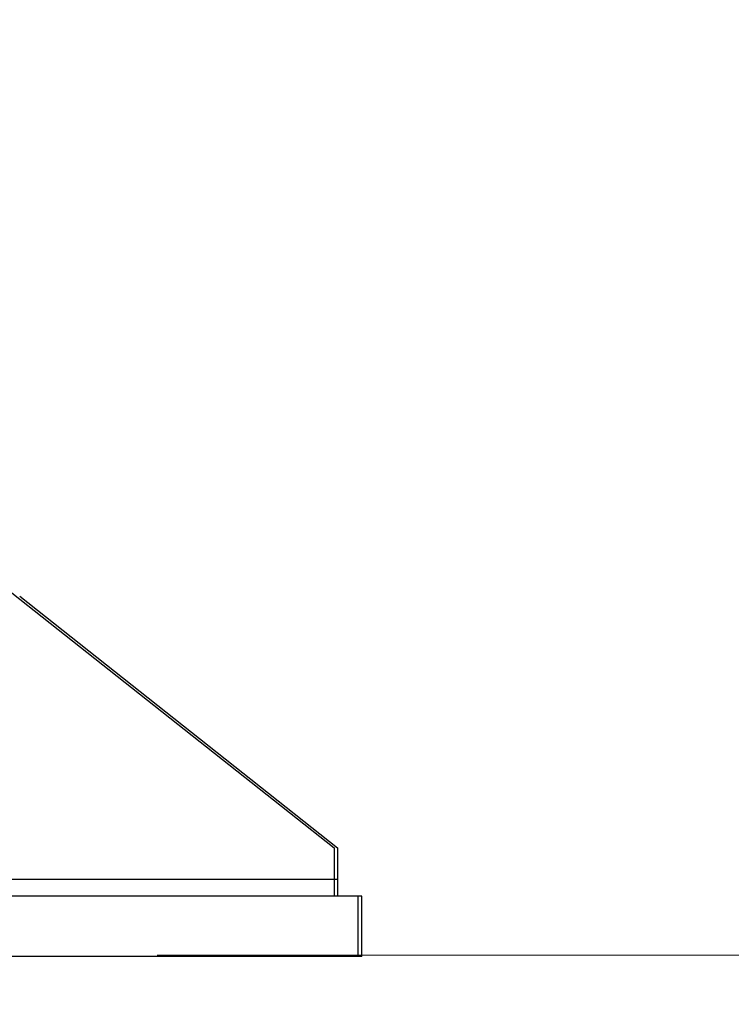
# Model space of a CAD drawing. Header units: inches. Extents: x 0 to 20790, y -12 to 14700.
# Tile 250 of 256: x 10924 to 11220, y 3013 to 3421. Entities that reach past the tile are written whole.
import ezdxf

# ---------------------------------------------------------------- set-up
doc = ezdxf.new("R2010")
doc.units = ezdxf.units.IN
doc.layers.add('1', color=7, linetype='Continuous', true_color=0xffffff)
doc.layers.add('254', color=7, linetype='Continuous', true_color=0xffffff)
doc.styles.add('latin_extended', font='simplex.shx')
doc.dimstyles.get("Standard").update_dxf_attribs({"dimtxt": 0.18, "dimasz": 0.18, "dimexe": 0.18, "dimexo": 0.0625, "dimgap": 0.09, "dimtad": 0, "dimtih": 1, "dimtoh": 1, "dimdec": 4, "dimzin": 0, "dimdsep": 46, "dimtxsty": 'Standard', "dimcen": 0.09, "dimadec": 0, "dimazin": 0, "dimtfac": 1, "dimtdec": 4, "dimtofl": 0, "dimtmove": 0, "dimatfit": 3, "dimfxl": 1, "dimtolj": 1, "dimtzin": 0, "dimarcsym": 0})

# ---------------------------------------------------------------- blocks, each defined once
blk = doc.blocks.new('_U7')
at = {"layer": '254', "color": 3, "linetype": 'Continuous', "lineweight": 13, "transparency": 16777216}
for p, q in [((10006.19, 3683), (12004.46, 3683)), ((11969.46, 3560.5), (11969.46, 3155.5)), ((10981.19, 3033), (12004.46, 3033))]:
    blk.add_line(p, q, dxfattribs=at)
at = {"layer": '254', "color": 3, "transparency": 16777216}
for points in [[(11989.87, 3560.5), (11949.04, 3560.5), (11969.46, 3683)], [(11949.04, 3155.5), (11989.87, 3155.5), (11969.46, 3033)]]:
    blk.add_solid(points, dxfattribs=at)
at = {"layer": 'Defpoints', "color": 0, "transparency": 16777216}
for p in [(9971.19, 3683), (10946.19, 3033), (11969.46, 3033)]:
    blk.add_point(p, dxfattribs=at)
at = {"layer": '254', "color": 2, "lineweight": 13, "transparency": 16777216, "insert": (11785.71, 3200.5), "char_height": 122.5, "attachment_point": 1, "rotation": 90, "style": 'latin_extended'}
blk.add_mtext('\\A1;650', dxfattribs=at)
blk = doc.blocks.new('_U12')
at = {"layer": '254', "color": 3, "linetype": 'Continuous', "lineweight": 13, "transparency": 16777216}
for p, q in [((8877.69, 2997.5), (8877.69, 1585)), ((11066.19, 2997.5), (11066.19, 1585)), ((9000.19, 1620), (10943.69, 1620))]:
    blk.add_line(p, q, dxfattribs=at)
at = {"layer": '254', "color": 3, "transparency": 16777216}
for points in [[(9000.19, 1640.42), (9000.19, 1599.58), (8877.69, 1620)], [(10943.69, 1599.58), (10943.69, 1640.42), (11066.19, 1620)]]:
    blk.add_solid(points, dxfattribs=at)
at = {"layer": 'Defpoints', "color": 0, "transparency": 16777216}
for p in [(8877.69, 3032.5), (11066.19, 3032.5), (11066.19, 1620)]:
    blk.add_point(p, dxfattribs=at)
at = {"layer": '254', "color": 2, "lineweight": 13, "transparency": 16777216, "insert": (9767.77, 1803.75), "char_height": 122.5, "attachment_point": 1, "style": 'latin_extended'}
blk.add_mtext('\\A1;2188', dxfattribs=at)

msp = doc.modelspace()

# ---------------------------------------------------------------- linework, layer by layer
at = {"layer": '1', "color": 2, "linetype": 'Continuous', "lineweight": 25}
for p, q in [((10814.686, 3267.5), (11054.686, 3077.5)), ((10924.19, 3181.997), (11056.186, 3077.5)), ((11054.686, 3077.5), (11054.686, 3064.5)), ((11056.186, 3077.5), (11056.186, 3064.5)), ((10837.686, 3064.5), (11054.686, 3064.5)), ((11054.684, 3064.5), (11056.186, 3064.5)), ((11054.686, 3064.5), (11054.686, 3057.5)), ((11056.186, 3064.5), (11056.186, 3057.5)), ((11064.686, 3057.5), (10794.686, 3057.5)), ((11066.186, 3057.5), (11064.684, 3057.5)), ((11064.686, 3032.5), (11064.686, 3057.5)), ((11066.186, 3032.5), (11066.186, 3057.5)), ((11064.686, 3032.5), (10794.686, 3032.5)), ((11066.186, 3032.5), (11064.684, 3032.5))]:
    msp.add_line(p, q, dxfattribs=at)

# ---------------------------------------------------------------- dimensions: what is measured, and where the dimension line sits
at = {"layer": '254', "color": 2, "linetype": 'Continuous', "lineweight": 13}
dim = msp.add_linear_dim(base=(11969.456, 3033), p1=(9971.186, 3683), p2=(10946.186, 3033), angle=90, dimstyle='Standard', override={"dimscale": 35, "dimtxt": 3.5, "dimasz": 3.5, "dimexe": 1, "dimexo": 1, "dimgap": 1.75, "dimtad": 1, "dimtih": 0, "dimtoh": 0, "dimdec": 2, "dimlfac": 1, "dimzin": 8, "dimdsep": 46, "dimlunit": 2, "dimtxsty": 'latin_extended', "dimsah": 1, "dimse1": 0, "dimse2": 0, "dimsd1": 0, "dimsd2": 0, "dimclrd": 3, "dimclre": 3, "dimclrt": 2, "dimtol": 0, "dimtm": -0.1, "dimtfac": 0.714286, "dimtdec": 3, "dimtofl": 1, "dimtmove": 0, "dimtzin": 8, "dimlwd": 13, "dimlwe": 13}, dxfattribs=at)
dim.commit()
dim.dimension.update_dxf_attribs({"geometry": '_U7', "text_midpoint": (11969.456, 3358), "dimtype": 160})
dim = msp.add_linear_dim(base=(11066.186005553, 1620.000332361), p1=(8877.686005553, 3032.500332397), p2=(11066.186005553, 3032.500332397), dimstyle='Standard', override={"dimscale": 35, "dimtxt": 3.5, "dimasz": 3.5, "dimexe": 1, "dimexo": 1, "dimgap": 1.75, "dimtad": 1, "dimtih": 1, "dimtoh": 0, "dimdec": 0, "dimlfac": 1, "dimzin": 8, "dimdsep": 46, "dimlunit": 2, "dimtxsty": 'latin_extended', "dimsah": 1, "dimse1": 0, "dimse2": 0, "dimsd1": 0, "dimsd2": 0, "dimclrd": 3, "dimclre": 3, "dimclrt": 2, "dimtol": 0, "dimtm": -0.1, "dimtfac": 0.714286, "dimtdec": 3, "dimtofl": 1, "dimtmove": 0, "dimtzin": 8, "dimlwd": 13, "dimlwe": 13}, dxfattribs=at)
dim.commit()
dim.dimension.update_dxf_attribs({"geometry": '_U12', "text_midpoint": (9971.936005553, 1620.000332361), "dimtype": 160})

doc.saveas('drawing.dxf')
